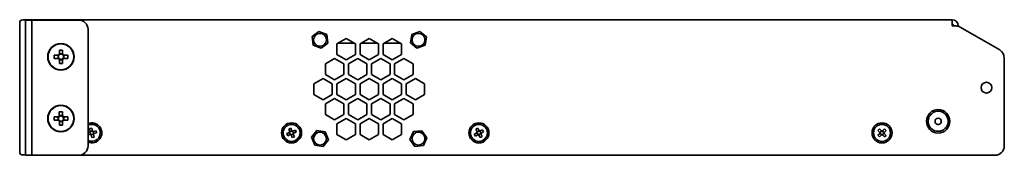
# Model space of a CAD drawing. Header units: millimetres. Extents: x 6 to 589, y 7 to 403.
# Tile 3 of 16: x 6 to 113, y 189 to 203. Entities that reach past the tile are written whole.
import ezdxf

# ---------------------------------------------------------------- set-up
doc = ezdxf.new("R2010")
doc.units = ezdxf.units.MM

msp = doc.modelspace()

# ---------------------------------------------------------------- linework, layer by layer
at = {"color": 7, "linetype": 'Continuous', "lineweight": 35}
for p, q in [((6.2595, 202.7296), (6.2595, 203.063)), ((6.2595, 189.463), (6.2595, 202.7296)), ((7.2595, 203.3963), (6.5928, 203.3963)), ((6.8928, 203.363), (7.5595, 203.363)), ((6.8928, 202.363), (6.8928, 203.363)), ((7.2595, 203.3963), (7.2712, 203.3963)), ((7.2595, 203.3963), (7.2595, 203.363)), ((7.2712, 203.3963), (107.2595, 203.3963)), ((7.2712, 203.3963), (7.2712, 203.363)), ((7.298, 203.363), (7.2914, 203.3823)), ((7.2914, 203.3823), (7.2914, 203.363)), ((7.5595, 203.363), (7.5595, 202.363)), ((7.5595, 203.363), (7.7262, 203.363)), ((7.7262, 203.363), (12.6595, 203.363)), ((14.0321, 203.3971), (14.0321, 203.3963)), ((14.6805, 203.3971), (14.0321, 203.3971)), ((14.6805, 203.3971), (14.6805, 203.3963)), ((15.5746, 203.3971), (14.6805, 203.3971)), ((15.5746, 203.3971), (15.5746, 203.3963)), ((15.8202, 203.3971), (15.5746, 203.3971)), ((15.8202, 203.3971), (15.8202, 203.3963)), ((17.3358, 203.3971), (17.3358, 203.3963)), ((17.8083, 203.3971), (17.3358, 203.3971)), ((17.8083, 203.3971), (17.8083, 203.3963)), ((18.732, 203.3971), (17.8083, 203.3971)), ((18.732, 203.3971), (18.732, 203.3963)), ((19.1832, 203.3971), (18.732, 203.3971)), ((19.1832, 203.3971), (19.1832, 203.3963)), ((20.5457, 203.3971), (20.5457, 203.3963)), ((21.2883, 203.3971), (20.5457, 203.3971)), ((21.2883, 203.3971), (21.2883, 203.3963)), ((22.1354, 203.3971), (21.2883, 203.3971)), ((22.1354, 203.3971), (22.1354, 203.3963)), ((22.2399, 203.3971), (22.1354, 203.3971)), ((22.2399, 203.3971), (22.2399, 203.3963)), ((53.2124, 203.3971), (53.2124, 203.3963)), ((53.955, 203.3971), (53.2124, 203.3971)), ((53.955, 203.3971), (53.955, 203.3963)), ((54.8021, 203.3971), (53.955, 203.3971)), ((54.8021, 203.3971), (54.8021, 203.3963)), ((54.9066, 203.3971), (54.8021, 203.3971)), ((54.9066, 203.3971), (54.9066, 203.3963)), ((65.2489, 203.3971), (65.2489, 203.3963)), ((66.038, 203.3971), (65.2489, 203.3971)), ((66.038, 203.3971), (66.038, 203.3963)), ((66.8485, 203.3971), (66.038, 203.3971)), ((66.8485, 203.3971), (66.8485, 203.3963)), ((66.87, 203.3971), (66.8485, 203.3971)), ((66.87, 203.3971), (66.87, 203.3963)), ((79.0049, 203.3971), (79.0049, 203.3963)), ((79.0115, 203.3971), (79.0049, 203.3971)), ((79.0115, 203.3971), (79.0115, 203.3963)), ((79.3567, 203.3971), (79.0115, 203.3971)), ((79.3567, 203.3971), (79.3567, 203.3963)), ((80.2714, 203.3971), (79.3567, 203.3971)), ((80.2714, 203.3971), (80.2714, 203.3963)), ((80.8408, 203.3971), (80.2714, 203.3971)), ((80.8475, 203.3971), (80.8408, 203.3971)), ((80.8408, 203.3971), (80.8408, 203.3963)), ((80.8475, 203.3971), (80.8475, 203.3963)), ((84.3882, 203.3971), (84.3882, 203.3963)), ((84.3948, 203.3971), (84.3882, 203.3971)), ((84.3948, 203.3971), (84.3948, 203.3963)), ((84.7401, 203.3971), (84.3948, 203.3971)), ((84.7401, 203.3971), (84.7401, 203.3963)), ((85.6547, 203.3971), (84.7401, 203.3971)), ((85.6547, 203.3971), (85.6547, 203.3963)), ((86.2241, 203.3971), (85.6547, 203.3971)), ((86.2308, 203.3971), (86.2241, 203.3971)), ((86.2241, 203.3971), (86.2241, 203.3963)), ((86.2308, 203.3971), (86.2308, 203.3963)), ((86.2922, 203.3971), (86.2308, 203.3971)), ((86.2922, 203.3971), (86.2922, 203.3963)), ((86.3781, 203.3971), (86.2922, 203.3971)), ((86.3781, 203.3971), (86.3781, 203.3963)), ((86.6189, 203.3971), (86.3781, 203.3971)), ((86.6189, 203.3971), (86.6189, 203.3963)), ((88.473, 203.3971), (88.473, 203.3963)), ((89.0071, 203.3971), (88.473, 203.3971)), ((89.0071, 203.3971), (89.0071, 203.3963)), ((89.9269, 203.3971), (89.0071, 203.3971)), ((89.9269, 203.3971), (89.9269, 203.3963)), ((90.3126, 203.3971), (89.9269, 203.3971)), ((90.3126, 203.3971), (90.3126, 203.3963)), ((91.0965, 203.3971), (91.0965, 203.3963)), ((91.7805, 203.3971), (91.0965, 203.3971)), ((91.7805, 203.3971), (91.7805, 203.3963)), ((92.1444, 203.3971), (91.7805, 203.3971)), ((92.1444, 203.3971), (92.1444, 203.3963)), ((92.4927, 203.3971), (92.1444, 203.3971)), ((92.4927, 203.3971), (92.4927, 203.3963)), ((93.4079, 203.3971), (92.4927, 203.3971)), ((93.4079, 203.3971), (93.4079, 203.3963)), ((93.9746, 203.3971), (93.4079, 203.3971)), ((93.9746, 203.3971), (93.9746, 203.3963)), ((96.5199, 203.3971), (96.5199, 203.3963)), ((96.6946, 203.3971), (96.5199, 203.3971)), ((96.6946, 203.3971), (96.6946, 203.3963)), ((97.5675, 203.3971), (96.6946, 203.3971)), ((97.5675, 203.3971), (97.5675, 203.3963)), ((98.2657, 203.3971), (97.5675, 203.3971)), ((98.2657, 203.3971), (98.2657, 203.3963)), ((101.1866, 203.3971), (101.1866, 203.3963)), ((101.342, 203.3971), (101.1866, 203.3971)), ((101.342, 203.3971), (101.342, 203.3963)), ((101.8938, 203.3971), (101.342, 203.3971)), ((101.8938, 203.3971), (101.8938, 203.3963)), ((102.8113, 203.3971), (101.8938, 203.3971)), ((102.8113, 203.3971), (102.8113, 203.3963)), ((103.177, 203.3971), (102.8113, 203.3971)), ((103.177, 203.3971), (103.177, 203.3963)), ((105.2203, 203.3971), (105.2203, 203.3963)), ((105.7237, 203.3971), (105.2203, 203.3971)), ((105.7237, 203.3971), (105.7237, 203.3963)), ((106.6462, 203.3971), (105.7237, 203.3971)), ((106.6462, 203.3971), (106.6462, 203.3963)), ((107.0653, 203.3971), (106.6462, 203.3971)), ((107.0653, 203.3971), (107.0653, 203.3963)), ((107.2595, 203.3963), (107.2595, 202.7296)), ((107.2595, 202.7296), (107.6582, 202.7296)), ((107.9262, 202.7296), (107.9262, 202.6931)), ((6.8928, 202.363), (6.8928, 189.763)), ((7.5595, 202.363), (7.5595, 189.763)), ((13.6595, 202.363), (13.6595, 189.763)), ((37.94, 201.5845), (38.6738, 202.1457)), ((38.6738, 202.1457), (39.5266, 201.7908)), ((39.5266, 201.7908), (39.6457, 200.8747)), ((48.5921, 200.9118), (48.7505, 201.8218)), ((48.7505, 201.8218), (49.6179, 202.1397)), ((49.6179, 202.1397), (50.3268, 201.5475)), ((108.1582, 202.5956), (112.4262, 200.1315)), ((38.059, 200.6685), (37.94, 201.5845)), ((38.9119, 200.3136), (38.059, 200.6685)), ((39.6457, 200.8747), (38.9119, 200.3136)), ((41.6262, 201.3811), (40.6262, 200.8038)), ((40.6262, 200.8038), (40.6262, 199.6491)), ((42.5224, 200.8637), (40.7299, 200.8637)), ((42.6262, 200.8038), (41.6262, 201.3811)), ((42.6262, 199.6491), (42.6262, 200.8038)), ((44.1262, 201.3811), (43.1262, 200.8038)), ((43.1262, 200.8038), (43.1262, 199.6491)), ((45.0224, 200.8637), (43.2299, 200.8637)), ((45.1262, 200.8038), (44.1262, 201.3811)), ((45.1262, 199.6491), (45.1262, 200.8038)), ((46.6262, 201.3811), (45.6262, 200.8038)), ((45.6262, 200.8038), (45.6262, 199.6491)), ((47.5224, 200.8637), (45.7299, 200.8637)), ((47.6262, 200.8038), (46.6262, 201.3811)), ((47.6262, 199.6491), (47.6262, 200.8038)), ((49.3011, 200.3195), (48.5921, 200.9118)), ((50.1684, 200.6374), (49.3011, 200.3195)), ((50.3268, 201.5475), (50.1684, 200.6374)), ((9.9927, 199.5675), (10.4301, 199.5678)), ((9.9929, 199.2242), (9.9927, 199.5675)), ((10.4101, 199.2244), (10.4099, 199.5678)), ((10.5541, 200.1295), (10.8974, 200.1297)), ((10.5543, 199.6922), (10.5541, 200.1295)), ((10.5543, 199.7124), (10.8976, 199.7126)), ((10.8974, 200.1297), (10.8977, 199.6924)), ((11.0221, 199.5681), (11.4594, 199.5684)), ((11.0422, 199.5681), (11.0424, 199.2248)), ((11.4594, 199.5684), (11.4596, 199.225)), ((40.6262, 199.6491), (41.6262, 199.0717)), ((41.6262, 199.0717), (42.6262, 199.6491)), ((43.1262, 199.6491), (44.1262, 199.0717)), ((44.1262, 199.0717), (45.1262, 199.6491)), ((45.6262, 199.6491), (46.6262, 199.0717)), ((46.6262, 199.0717), (47.6262, 199.6491)), ((10.4303, 199.2245), (9.9929, 199.2242)), ((10.5549, 198.6629), (10.5547, 199.1002)), ((10.898, 199.0802), (10.5547, 199.08)), ((10.8982, 198.6631), (10.5549, 198.6629)), ((10.898, 199.1004), (10.8982, 198.6631)), ((11.4596, 199.225), (11.0222, 199.2248)), ((40.3762, 199.2161), (39.3762, 198.6387)), ((39.3762, 198.6387), (39.3762, 197.484)), ((41.3762, 198.6387), (40.3762, 199.2161)), ((41.3762, 197.484), (41.3762, 198.6387)), ((42.8762, 199.2161), (41.8762, 198.6387)), ((41.8762, 198.6387), (41.8762, 197.484)), ((43.8762, 198.6387), (42.8762, 199.2161)), ((43.8762, 197.484), (43.8762, 198.6387)), ((45.3762, 199.2161), (44.3762, 198.6387)), ((44.3762, 198.6387), (44.3762, 197.484)), ((46.3762, 198.6387), (45.3762, 199.2161)), ((46.3762, 197.484), (46.3762, 198.6387)), ((47.8762, 199.2161), (46.8762, 198.6387)), ((46.8762, 198.6387), (46.8762, 197.484)), ((48.8762, 198.6387), (47.8762, 199.2161)), ((48.8762, 197.484), (48.8762, 198.6387)), ((112.9262, 199.2655), (112.9262, 189.763)), ((39.3762, 197.484), (40.3762, 196.9067)), ((40.3762, 196.9067), (41.3762, 197.484)), ((41.8762, 197.484), (42.8762, 196.9067)), ((42.8762, 196.9067), (43.8762, 197.484)), ((44.3762, 197.484), (45.3762, 196.9067)), ((45.3762, 196.9067), (46.3762, 197.484)), ((46.8762, 197.484), (47.8762, 196.9067)), ((47.8762, 196.9067), (48.8762, 197.484)), ((39.1262, 197.051), (38.1262, 196.4736)), ((38.1262, 196.4736), (38.1262, 195.3189)), ((40.1262, 196.4736), (39.1262, 197.051)), ((40.1262, 195.3189), (40.1262, 196.4736)), ((41.6262, 197.051), (40.6262, 196.4736)), ((40.6262, 196.4736), (40.6262, 195.3189)), ((42.6262, 196.4736), (41.6262, 197.051)), ((42.6262, 195.3189), (42.6262, 196.4736)), ((44.1262, 197.051), (43.1262, 196.4736)), ((43.1262, 196.4736), (43.1262, 195.3189)), ((45.1262, 196.4736), (44.1262, 197.051)), ((45.1262, 195.3189), (45.1262, 196.4736)), ((46.6262, 197.051), (45.6262, 196.4736)), ((45.6262, 196.4736), (45.6262, 195.3189)), ((47.6262, 196.4736), (46.6262, 197.051)), ((47.6262, 195.3189), (47.6262, 196.4736)), ((49.1262, 197.051), (48.1262, 196.4736)), ((48.1262, 196.4736), (48.1262, 195.3189)), ((50.1262, 196.4736), (49.1262, 197.051)), ((50.1262, 195.3189), (50.1262, 196.4736)), ((38.1262, 195.3189), (39.1262, 194.7416)), ((39.1262, 194.7416), (40.1262, 195.3189)), ((40.6262, 195.3189), (41.6262, 194.7416)), ((41.6262, 194.7416), (42.6262, 195.3189)), ((43.1262, 195.3189), (44.1262, 194.7416)), ((44.1262, 194.7416), (45.1262, 195.3189)), ((45.6262, 195.3189), (46.6262, 194.7416)), ((46.6262, 194.7416), (47.6262, 195.3189)), ((48.1262, 195.3189), (49.1262, 194.7416)), ((49.1262, 194.7416), (50.1262, 195.3189)), ((40.3762, 194.8859), (39.3762, 194.3086)), ((39.3762, 194.3086), (39.3762, 193.1539)), ((41.3762, 194.3086), (40.3762, 194.8859)), ((41.3762, 193.1539), (41.3762, 194.3086)), ((42.8762, 194.8859), (41.8762, 194.3086)), ((41.8762, 194.3086), (41.8762, 193.1539)), ((43.8762, 194.3086), (42.8762, 194.8859)), ((43.8762, 193.1539), (43.8762, 194.3086)), ((45.3762, 194.8859), (44.3762, 194.3086)), ((44.3762, 194.3086), (44.3762, 193.1539)), ((46.3762, 194.3086), (45.3762, 194.8859)), ((46.3762, 193.1539), (46.3762, 194.3086)), ((47.8762, 194.8859), (46.8762, 194.3086)), ((46.8762, 194.3086), (46.8762, 193.1539)), ((48.8762, 194.3086), (47.8762, 194.8859)), ((48.8762, 193.1539), (48.8762, 194.3086)), ((10.5501, 193.4619), (10.8935, 193.464)), ((10.5527, 193.0246), (10.5501, 193.4619)), ((10.8935, 193.464), (10.8961, 193.0266)), ((39.3762, 193.1539), (40.3762, 192.5765)), ((40.3762, 192.5765), (41.3762, 193.1539)), ((41.8762, 193.1539), (42.8762, 192.5765)), ((42.8762, 192.5765), (43.8762, 193.1539)), ((44.3762, 193.1539), (45.3762, 192.5765)), ((45.3762, 192.5765), (46.3762, 193.1539)), ((46.8762, 193.1539), (47.8762, 192.5765)), ((47.8762, 192.5765), (48.8762, 193.1539)), ((9.9918, 192.8969), (10.4291, 192.8995)), ((9.9939, 192.5536), (9.9918, 192.8969)), ((10.4312, 192.5562), (9.9939, 192.5536)), ((10.411, 192.5561), (10.409, 192.8994)), ((10.5526, 193.0448), (10.8959, 193.0468)), ((10.5589, 191.9953), (10.5563, 192.4326)), ((10.8997, 192.4145), (10.5564, 192.4124)), ((10.8996, 192.4347), (10.9022, 191.9973)), ((11.0211, 192.903), (11.4585, 192.9056)), ((11.4605, 192.5623), (11.0232, 192.5597)), ((11.0413, 192.9032), (11.0434, 192.5598)), ((11.4585, 192.9056), (11.4605, 192.5623)), ((41.6262, 192.7209), (40.6262, 192.1435)), ((40.6262, 192.1435), (40.6262, 190.9888)), ((42.6262, 192.1435), (41.6262, 192.7209)), ((42.6262, 190.9888), (42.6262, 192.1435)), ((44.1262, 192.7209), (43.1262, 192.1435)), ((43.1262, 192.1435), (43.1262, 190.9888)), ((45.1262, 192.1435), (44.1262, 192.7209)), ((45.1262, 190.9888), (45.1262, 192.1435)), ((46.6262, 192.7209), (45.6262, 192.1435)), ((45.6262, 192.1435), (45.6262, 190.9888)), ((47.6262, 192.1435), (46.6262, 192.7209)), ((47.6262, 190.9888), (47.6262, 192.1435)), ((10.9022, 191.9973), (10.5589, 191.9953)), ((13.6595, 191.2056), (13.8559, 191.2532)), ((13.914, 191.0134), (13.6595, 190.9518)), ((13.8385, 191.6365), (14.0783, 191.6946)), ((13.91, 191.3418), (13.8385, 191.6365)), ((13.8954, 191.2207), (13.8858, 191.2604)), ((13.9172, 191.3119), (13.9569, 191.3215)), ((13.9439, 191.0207), (13.9343, 191.0603)), ((14.035, 190.9989), (13.9954, 190.9893)), ((14.074, 190.6646), (14.0026, 190.9594)), ((14.0783, 191.6946), (14.1497, 191.3999)), ((14.1173, 191.3603), (14.1569, 191.3699)), ((14.2351, 191.0474), (14.1954, 191.0378)), ((14.2084, 191.3386), (14.218, 191.2989)), ((14.2383, 191.3458), (14.5331, 191.4172)), ((14.2423, 191.0175), (14.3138, 190.7227)), ((14.2569, 191.1385), (14.2665, 191.0988)), ((14.5911, 191.1775), (14.2964, 191.1061)), ((14.5331, 191.4172), (14.5911, 191.1775)), ((35.2007, 191.1001), (35.4804, 191.2173)), ((35.296, 190.8726), (35.2007, 191.1001)), ((35.5757, 190.9898), (35.296, 190.8726)), ((35.4024, 191.5931), (35.6299, 191.6884)), ((35.5197, 191.3134), (35.4024, 191.5931)), ((35.5245, 191.1916), (35.5088, 191.2292)), ((35.5316, 191.285), (35.5692, 191.3008)), ((35.6041, 191.0017), (35.5883, 191.0394)), ((35.6299, 191.6884), (35.7472, 191.4087)), ((35.6975, 190.9947), (35.6599, 190.9789)), ((35.789, 190.6708), (35.6718, 190.9505)), ((35.7214, 191.3646), (35.7591, 191.3804)), ((35.8149, 191.3575), (35.8306, 191.3199)), ((35.8432, 191.3694), (36.1229, 191.4867)), ((35.8874, 191.0743), (35.8497, 191.0585)), ((35.8944, 191.1677), (35.9102, 191.13)), ((35.8993, 191.0459), (36.0165, 190.7662)), ((36.2183, 191.2592), (35.9386, 191.1419)), ((36.1229, 191.4867), (36.2183, 191.2592)), ((37.8797, 190.7027), (38.4572, 191.4236)), ((38.4572, 191.4236), (39.3704, 191.2839)), ((39.3704, 191.2839), (39.706, 190.4232)), ((40.6262, 190.9888), (41.6262, 190.4115)), ((41.6262, 190.4115), (42.6262, 190.9888)), ((43.1262, 190.9888), (44.1262, 190.4115)), ((44.1262, 190.4115), (45.1262, 190.9888)), ((45.6262, 190.9888), (46.6262, 190.4115)), ((46.6262, 190.4115), (47.6262, 190.9888)), ((48.5409, 190.4658), (48.916, 191.3099)), ((48.916, 191.3099), (49.8346, 191.4071)), ((49.8346, 191.4071), (50.3781, 190.6601)), ((55.5103, 191.053), (55.7779, 191.1958)), ((55.6265, 190.8354), (55.5103, 191.053)), ((55.894, 190.9782), (55.6265, 190.8354)), ((55.6652, 191.5626), (55.8829, 191.6788)), ((55.8081, 191.2951), (55.6652, 191.5626)), ((55.8242, 191.1743), (55.805, 191.2103)), ((55.8225, 191.2679), (55.8586, 191.2872)), ((55.8829, 191.6788), (56.0257, 191.4112)), ((55.9212, 190.9927), (55.9019, 191.0287)), ((56.0148, 190.9944), (55.9788, 190.9751)), ((56.1361, 190.6804), (55.9933, 190.948)), ((56.0041, 191.3649), (56.0402, 191.3841)), ((56.0978, 191.3666), (56.117, 191.3306)), ((56.125, 191.3811), (56.3925, 191.5239)), ((56.1964, 191.0913), (56.1604, 191.0721)), ((56.1947, 191.185), (56.214, 191.149)), ((56.2109, 191.0642), (56.3537, 190.7966)), ((56.5087, 191.3063), (56.2411, 191.1634)), ((56.3925, 191.5239), (56.5087, 191.3063)), ((99.2332, 190.9169), (99.4494, 191.1296)), ((99.2376, 191.4496), (99.4134, 191.6226)), ((99.4503, 191.2334), (99.2376, 191.4496)), ((99.6224, 190.9537), (99.4062, 190.7411)), ((99.4134, 191.6226), (99.6261, 191.4064)), ((99.5, 191.1221), (99.4714, 191.1512)), ((99.4719, 191.2114), (99.501, 191.2401)), ((99.6443, 190.9753), (99.6157, 191.0044)), ((99.6186, 191.3558), (99.6477, 191.3844)), ((99.7337, 191.0035), (99.7046, 190.9748)), ((99.708, 191.3839), (99.7366, 191.3548)), ((99.9389, 190.7367), (99.7262, 190.9529)), ((99.7299, 191.4055), (99.9461, 191.6182)), ((99.8805, 191.1478), (99.8514, 191.1192)), ((99.8523, 191.2372), (99.881, 191.2081)), ((99.902, 191.1259), (100.1147, 190.9097)), ((100.1191, 191.4423), (99.9029, 191.2297)), ((99.9461, 191.6182), (100.1191, 191.4423)), ((14.3138, 190.7227), (14.074, 190.6646)), ((36.0165, 190.7662), (35.789, 190.6708)), ((38.2153, 189.842), (37.8797, 190.7027)), ((39.706, 190.4232), (39.1284, 189.7023)), ((49.0843, 189.7188), (48.5409, 190.4658)), ((50.3781, 190.6601), (50.003, 189.816)), ((56.3537, 190.7966), (56.1361, 190.6804)), ((99.4062, 190.7411), (99.2332, 190.9169)), ((100.1147, 190.9097), (99.9389, 190.7367)), ((6.2595, 189.1296), (6.2595, 189.463)), ((6.8928, 188.763), (6.8928, 189.763)), ((7.5595, 189.763), (7.5595, 188.763)), ((39.1284, 189.7023), (38.2153, 189.842)), ((50.003, 189.816), (49.0843, 189.7188)), ((6.8928, 188.7963), (6.5928, 188.7963)), ((7.5595, 188.763), (6.8928, 188.763)), ((7.5595, 188.763), (7.7262, 188.763)), ((7.7262, 188.763), (12.6595, 188.763)), ((12.6595, 188.763), (111.9262, 188.763))]:
    msp.add_line(p, q, dxfattribs=at)
for centre, radius in [((38.7928, 201.2296), 0.6983), ((49.4595, 201.2296), 0.6983), ((10.7262, 199.3963), 1.4333), ((10.7262, 199.3963), 1.4), ((110.9928, 196.063), 0.5833), ((10.7262, 192.7296), 1.4333), ((10.7262, 192.7296), 1.4), ((105.7595, 192.4296), 1.2667), ((35.7095, 191.1796), 1.0833), ((35.7095, 191.1796), 0.9167), ((56.0095, 191.1796), 1.0833), ((56.0095, 191.1796), 0.9167), ((99.6762, 191.1796), 1.0833), ((99.6762, 191.1796), 0.9167), ((38.7928, 190.563), 0.6983), ((49.4595, 190.563), 0.6983)]:
    msp.add_circle(centre, radius, dxfattribs=at)
for centre, radius, start, end in [((6.5928, 203.063), 0.3333, 90, 180), ((12.6595, 202.363), 1, 0, 90), ((107.2595, 202.7296), 0.6667, 0, 90), ((107.2595, 202.7296), 0.1667, 0, 90), ((107.6582, 201.7296), 1, 60, 90), ((10.7262, 199.3963), 0.3422, 120.145111, 149.920457), ((10.7262, 199.3963), 0.2837, 142.79168, 217.273888), ((10.7262, 199.3963), 0.2837, 127.273888, 142.79168), ((10.7262, 199.3963), 0.2837, 52.79168, 127.273888), ((10.7262, 199.3963), 0.3422, 30.145111, 59.920457), ((10.7262, 199.3963), 0.2837, 37.273888, 52.79168), ((10.7262, 199.3963), 0.2837, 322.79168, 37.273888), ((111.9262, 199.2655), 1, 0, 60), ((10.7262, 199.3963), 0.3422, 210.145111, 239.920457), ((10.7262, 199.3963), 0.2837, 217.273888, 232.79168), ((10.7262, 199.3963), 0.2837, 232.79168, 307.273888), ((10.7262, 199.3963), 0.3422, 300.145111, 329.920457), ((10.7262, 199.3963), 0.2837, 307.273888, 322.79168), ((105.7595, 192.4296), 1.0833, 94.448281, 292.448281), ((105.7595, 192.4296), 1.0833, 292.448281, 94.448281), ((10.7262, 192.7296), 0.3422, 120.452966, 150.228312), ((10.7262, 192.7296), 0.3422, 210.452966, 240.228312), ((10.7262, 192.7296), 0.2837, 143.099535, 217.581743), ((10.7262, 192.7296), 0.2837, 127.581743, 143.099535), ((10.7262, 192.7296), 0.2837, 217.581743, 233.099535), ((10.7262, 192.7296), 0.2837, 53.099535, 127.581743), ((10.7262, 192.7296), 0.2837, 233.099535, 307.581743), ((10.7262, 192.7296), 0.3422, 30.452966, 60.228312), ((10.7262, 192.7296), 0.2837, 37.581743, 53.099535), ((10.7262, 192.7296), 0.2837, 307.581743, 323.099535), ((10.7262, 192.7296), 0.3422, 300.452966, 330.228312), ((10.7262, 192.7296), 0.2837, 323.099535, 37.581743), ((14.0762, 191.1796), 1.0833, 247.380135, 112.619865), ((14.0762, 191.1796), 0.9167, 13.620108, 117.035692), ((105.7595, 192.4296), 0.3417, 112.448281, 292.448281), ((105.7595, 192.4296), 0.3417, 292.448281, 112.448281), ((14.0762, 191.1796), 0.9167, 242.964308, 13.620108), ((14.0762, 191.1796), 0.2322, 135.705814, 161.534401), ((14.0762, 191.1796), 0.1853, 167.181984, 220.058231), ((14.0762, 191.1796), 0.1853, 151.901897, 167.181984), ((14.0762, 191.1796), 0.1853, 145.338318, 151.901897), ((14.0762, 191.1796), 0.2322, 225.705814, 251.534401), ((14.0762, 191.1796), 0.1853, 130.058231, 145.338318), ((14.0762, 191.1796), 0.1853, 220.058231, 235.338318), ((14.0762, 191.1796), 0.1853, 77.181984, 130.058231), ((14.0762, 191.1796), 0.1853, 235.338318, 241.901897), ((14.0762, 191.1796), 0.1853, 241.901897, 257.181984), ((14.0762, 191.1796), 0.1853, 257.181984, 310.058231), ((14.0762, 191.1796), 0.1853, 61.901897, 77.181984), ((14.0762, 191.1796), 0.2322, 45.705814, 71.534401), ((14.0762, 191.1796), 0.1853, 55.338318, 61.901897), ((14.0762, 191.1796), 0.1853, 40.058231, 55.338318), ((14.0762, 191.1796), 0.1853, 310.058231, 325.338318), ((14.0762, 191.1796), 0.1853, 347.181984, 40.058231), ((14.0762, 191.1796), 0.1853, 325.338318, 331.901897), ((14.0762, 191.1796), 0.1853, 331.901897, 347.181984), ((14.0762, 191.1796), 0.2322, 315.705814, 341.534401), ((35.7095, 191.1796), 0.2322, 144.828717, 170.657304), ((35.7095, 191.1796), 0.1853, 176.304887, 229.181134), ((35.7095, 191.1796), 0.1853, 161.0248, 176.304887), ((35.7095, 191.1796), 0.1853, 154.461221, 161.0248), ((35.7095, 191.1796), 0.1853, 139.181134, 154.461221), ((35.7095, 191.1796), 0.1853, 86.304887, 139.181134), ((35.7095, 191.1796), 0.2322, 234.828717, 260.657304), ((35.7095, 191.1796), 0.1853, 229.181134, 244.461221), ((35.7095, 191.1796), 0.1853, 244.461221, 251.0248), ((35.7095, 191.1796), 0.1853, 251.0248, 266.304887), ((35.7095, 191.1796), 0.1853, 266.304887, 319.181134), ((35.7095, 191.1796), 0.1853, 71.0248, 86.304887), ((35.7095, 191.1796), 0.2322, 54.828717, 80.657304), ((35.7095, 191.1796), 0.1853, 64.461221, 71.0248), ((35.7095, 191.1796), 0.1853, 49.181134, 64.461221), ((35.7095, 191.1796), 0.1853, 356.304887, 49.181134), ((35.7095, 191.1796), 0.1853, 319.181134, 334.461221), ((35.7095, 191.1796), 0.1853, 334.461221, 341.0248), ((35.7095, 191.1796), 0.1853, 341.0248, 356.304887), ((35.7095, 191.1796), 0.2322, 324.828717, 350.657304), ((56.0095, 191.1796), 0.2322, 150.177148, 176.005736), ((56.0095, 191.1796), 0.1853, 166.373232, 181.653319), ((56.0095, 191.1796), 0.1853, 181.653319, 234.529565), ((56.0095, 191.1796), 0.1853, 159.809652, 166.373232), ((56.0095, 191.1796), 0.1853, 144.529565, 159.809652), ((56.0095, 191.1796), 0.1853, 91.653319, 144.529565), ((56.0095, 191.1796), 0.2322, 240.177148, 266.005736), ((56.0095, 191.1796), 0.1853, 234.529565, 249.809652), ((56.0095, 191.1796), 0.1853, 249.809652, 256.373232), ((56.0095, 191.1796), 0.1853, 256.373232, 271.653319), ((56.0095, 191.1796), 0.1853, 76.373232, 91.653319), ((56.0095, 191.1796), 0.1853, 271.653319, 324.529565), ((56.0095, 191.1796), 0.2322, 60.177148, 86.005736), ((56.0095, 191.1796), 0.1853, 69.809652, 76.373232), ((56.0095, 191.1796), 0.1853, 54.529565, 69.809652), ((56.0095, 191.1796), 0.1853, 1.653319, 54.529565), ((56.0095, 191.1796), 0.1853, 324.529565, 339.809652), ((56.0095, 191.1796), 0.1853, 339.809652, 346.373232), ((56.0095, 191.1796), 0.1853, 346.373232, 1.653319), ((56.0095, 191.1796), 0.2322, 330.177148, 356.005736), ((99.6762, 191.1796), 0.2322, 166.615506, 192.444094), ((99.6762, 191.1796), 0.1853, 176.24801, 182.811589), ((99.6762, 191.1796), 0.1853, 182.811589, 198.091676), ((99.6762, 191.1796), 0.1853, 160.967923, 176.24801), ((99.6762, 191.1796), 0.1853, 198.091676, 250.967923), ((99.6762, 191.1796), 0.1853, 108.091676, 160.967923), ((99.6762, 191.1796), 0.1853, 250.967923, 266.24801), ((99.6762, 191.1796), 0.1853, 92.811589, 108.091676), ((99.6762, 191.1796), 0.2322, 256.615506, 282.444094), ((99.6762, 191.1796), 0.2322, 76.615506, 102.444094), ((99.6762, 191.1796), 0.1853, 266.24801, 272.811589), ((99.6762, 191.1796), 0.1853, 86.24801, 92.811589), ((99.6762, 191.1796), 0.1853, 272.811589, 288.091676), ((99.6762, 191.1796), 0.1853, 70.967923, 86.24801), ((99.6762, 191.1796), 0.1853, 288.091676, 340.967923), ((99.6762, 191.1796), 0.1853, 18.091676, 70.967923), ((99.6762, 191.1796), 0.1853, 340.967923, 356.24801), ((99.6762, 191.1796), 0.1853, 2.811589, 18.091676), ((99.6762, 191.1796), 0.1853, 356.24801, 2.811589), ((99.6762, 191.1796), 0.2322, 346.615506, 12.444094), ((6.5928, 189.1296), 0.3333, 180, 270), ((12.6595, 189.763), 1, 270, 0), ((111.9262, 189.763), 1, 270, 0)]:
    msp.add_arc(centre, radius, start, end, dxfattribs=at)
for centre, major_axis, start_param, end_param in [((14.0536, 191.1742), (0.1607, 0.0389), 2.61320416, 3.66998115), ((14.0707, 191.2022), (-0.0389, 0.1607), 5.75479681, 6.8115738), ((14.0816, 191.1571), (-0.0389, 0.1607), 2.61320416, 3.66998115), ((14.0987, 191.1851), (0.1607, 0.0389), 5.75479681, 6.8115738), ((35.6881, 191.1707), (0.1525, 0.0639), 2.61320416, 3.66998115), ((35.7005, 191.201), (-0.0639, 0.1525), 5.75479681, 6.8115738), ((35.7185, 191.1582), (-0.0639, 0.1525), 2.61320416, 3.66998115), ((35.7309, 191.1886), (0.1525, 0.0639), 5.75479681, 6.8115738), ((55.989, 191.1687), (0.1458, 0.0778), 2.61320416, 3.66998115), ((55.9986, 191.2001), (-0.0778, 0.1458), 5.75479681, 6.8115738), ((56.0204, 191.1592), (-0.0778, 0.1458), 2.61320416, 3.66998115), ((56.0299, 191.1905), (0.1458, 0.0778), 5.75479681, 6.8115738), ((99.6596, 191.1634), (0.1178, 0.1159), 2.61320416, 3.66998115), ((99.6599, 191.1962), (-0.1159, 0.1178), 5.75479681, 6.8115738), ((99.6924, 191.1631), (-0.1159, 0.1178), 2.61320416, 3.66998115), ((99.6927, 191.1959), (0.1178, 0.1159), 5.75479681, 6.8115738)]:
    msp.add_ellipse(centre, major_axis=major_axis, ratio=0.99011591, start_param=start_param, end_param=end_param, dxfattribs=at)
for points in [[(7.2914, 203.3823), (7.2847, 203.3916), (7.278, 203.3963), (7.2712, 203.3963)], [(10.4301, 199.5678), (10.4526, 199.5678), (10.4757, 199.5678), (10.5002, 199.5678)], [(10.5543, 199.6922), (10.5543, 199.6696), (10.5543, 199.6465), (10.5544, 199.622)], [(10.8977, 199.6924), (10.8977, 199.6698), (10.8977, 199.6467), (10.8977, 199.6222)], [(11.0221, 199.5681), (10.9995, 199.5681), (10.9764, 199.5681), (10.9519, 199.5681)], [(10.4303, 199.2245), (10.4528, 199.2245), (10.4759, 199.2245), (10.5004, 199.2245)], [(10.5547, 199.1002), (10.5546, 199.1227), (10.5546, 199.1459), (10.5546, 199.1704)], [(10.898, 199.1004), (10.898, 199.1229), (10.898, 199.1461), (10.898, 199.1706)], [(11.0222, 199.2248), (10.9997, 199.2248), (10.9766, 199.2248), (10.9521, 199.2248)], [(10.4291, 192.8995), (10.4517, 192.8997), (10.4748, 192.8998), (10.4993, 192.8999)], [(10.4312, 192.5562), (10.4537, 192.5563), (10.4769, 192.5565), (10.5014, 192.5566)], [(10.5527, 193.0246), (10.5529, 193.002), (10.553, 192.9789), (10.5531, 192.9544)], [(10.5563, 192.4326), (10.5561, 192.4552), (10.556, 192.4783), (10.5558, 192.5028)], [(10.8961, 193.0266), (10.8962, 193.0041), (10.8963, 192.981), (10.8965, 192.9565)], [(10.8996, 192.4347), (10.8994, 192.4572), (10.8993, 192.4803), (10.8992, 192.5048)], [(11.0211, 192.903), (10.9986, 192.9029), (10.9754, 192.9028), (10.951, 192.9026)], [(11.0232, 192.5597), (11.0006, 192.5596), (10.9775, 192.5594), (10.953, 192.5593)], [(13.8559, 191.2532), (13.8738, 191.2575), (13.8923, 191.262), (13.9127, 191.2669)], [(13.91, 191.3418), (13.9143, 191.3238), (13.9188, 191.3053), (13.9237, 191.285)], [(13.914, 191.0134), (13.9319, 191.0178), (13.9504, 191.0223), (13.9708, 191.0272)], [(14.0026, 190.9594), (13.9983, 190.9773), (13.9938, 190.9958), (13.9889, 191.0161)], [(14.1497, 191.3999), (14.154, 191.3819), (14.1585, 191.3634), (14.1634, 191.3431)], [(14.2383, 191.3458), (14.2204, 191.3415), (14.2019, 191.337), (14.1816, 191.3321)], [(14.2423, 191.0175), (14.238, 191.0354), (14.2335, 191.0539), (14.2286, 191.0742)], [(14.2964, 191.1061), (14.2785, 191.1017), (14.26, 191.0973), (14.2396, 191.0923)], [(35.4804, 191.2173), (35.4974, 191.2244), (35.5149, 191.2318), (35.5342, 191.2399)], [(35.5197, 191.3134), (35.5268, 191.2964), (35.5342, 191.2788), (35.5423, 191.2595)], [(35.5757, 190.9898), (35.5928, 190.997), (35.6103, 191.0043), (35.6296, 191.0124)], [(35.6718, 190.9505), (35.6647, 190.9675), (35.6573, 190.9851), (35.6492, 191.0044)], [(35.7472, 191.4087), (35.7543, 191.3917), (35.7617, 191.3742), (35.7698, 191.3549)], [(35.8432, 191.3694), (35.8262, 191.3623), (35.8087, 191.3549), (35.7894, 191.3468)], [(35.8993, 191.0459), (35.8922, 191.0629), (35.8848, 191.0804), (35.8767, 191.0997)], [(35.9386, 191.1419), (35.9216, 191.1348), (35.904, 191.1274), (35.8848, 191.1194)], [(55.7779, 191.1958), (55.7941, 191.2045), (55.8109, 191.2134), (55.8294, 191.2233)], [(55.8081, 191.2951), (55.8167, 191.2788), (55.8257, 191.262), (55.8355, 191.2436)], [(55.894, 190.9782), (55.9103, 190.9869), (55.9271, 190.9958), (55.9455, 191.0057)], [(55.9933, 190.948), (55.9846, 190.9643), (55.9757, 190.9811), (55.9658, 190.9995)], [(56.0257, 191.4112), (56.0343, 191.395), (56.0433, 191.3782), (56.0532, 191.3597)], [(56.125, 191.3811), (56.1087, 191.3724), (56.0919, 191.3634), (56.0735, 191.3536)], [(56.2109, 191.0642), (56.2022, 191.0804), (56.1933, 191.0972), (56.1834, 191.1157)], [(56.2411, 191.1634), (56.2248, 191.1548), (56.2081, 191.1458), (56.1896, 191.136)], [(99.4494, 191.1296), (99.4626, 191.1425), (99.4761, 191.1559), (99.491, 191.1705)], [(99.4503, 191.2334), (99.4632, 191.2202), (99.4766, 191.2067), (99.4912, 191.1918)], [(99.6224, 190.9537), (99.6356, 190.9667), (99.6491, 190.98), (99.664, 190.9947)], [(99.6261, 191.4064), (99.6391, 191.3932), (99.6524, 191.3796), (99.6671, 191.3647)], [(99.7262, 190.9529), (99.7133, 190.966), (99.6999, 190.9796), (99.6852, 190.9945)], [(99.7299, 191.4055), (99.7168, 191.3926), (99.7032, 191.3792), (99.6883, 191.3646)], [(99.902, 191.1259), (99.8891, 191.139), (99.8758, 191.1526), (99.8611, 191.1675)], [(99.9029, 191.2297), (99.8897, 191.2167), (99.8762, 191.2034), (99.8613, 191.1887)]]:
    msp.add_open_spline(points, degree=3, dxfattribs=at)

doc.saveas('drawing.dxf')
